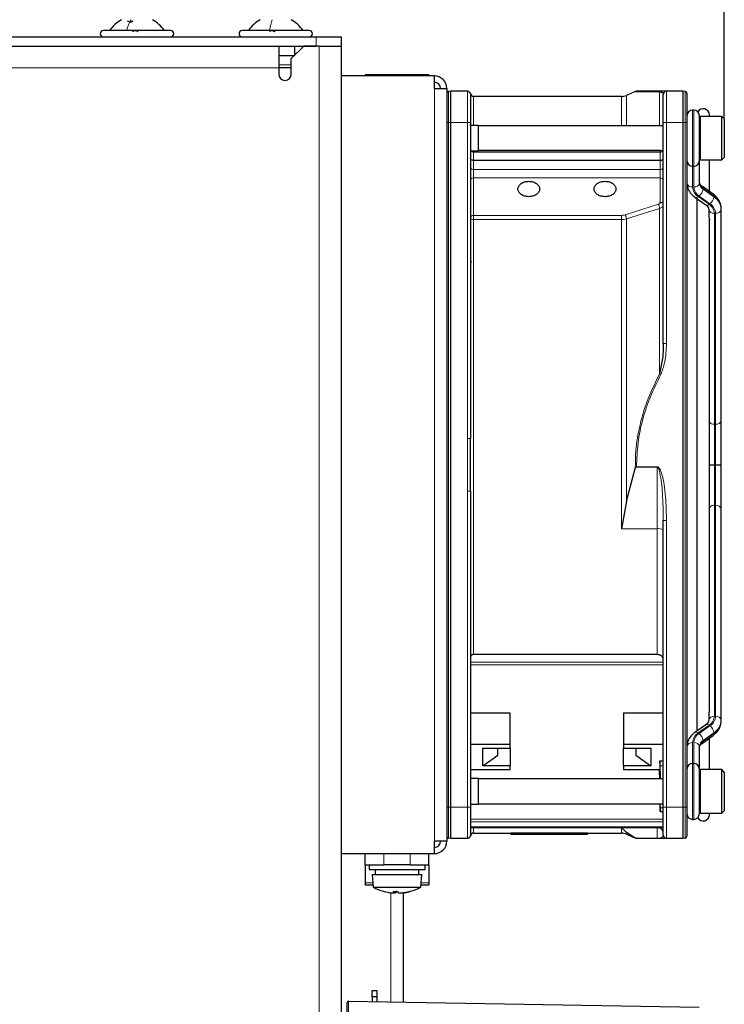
# Model space of a CAD drawing. Header units: millimetres. Extents: x 5 to 418, y 2 to 292.
# Tile 67 of 70: x 239 to 258, y 215 to 242. Entities that reach past the tile are written whole.
import ezdxf

# ---------------------------------------------------------------- set-up
doc = ezdxf.new("R2010")
doc.units = ezdxf.units.MM
doc.layers.add('SLD-0', color=7, linetype='Continuous')
doc.styles.add('SLDTEXTSTYLE1', font='TXT', dxfattribs={"width": 0.605})
doc.dimstyles.new('SLDDIMSTYLE0', dxfattribs={"dimtxt": 3.5, "dimasz": 3.302, "dimexe": 0, "dimexo": 0.0625, "dimgap": 0.875, "dimtad": 1, "dimlfac": 6, "dimrnd": 1e-09, "dimzin": 12, "dimdsep": 46, "dimtxsty": 'SLDTEXTSTYLE1', "dimsah": 1, "dimcen": 0.09, "dimadec": 0, "dimazin": 3, "dimtfac": 1, "dimtofl": 0, "dimtmove": 0, "dimatfit": 3, "dimfxl": 1, "dimfrac": 2, "dimtolj": 1, "dimtzin": 12, "dimarcsym": 0})

# ---------------------------------------------------------------- blocks, each defined once
blk = doc.blocks.new('_D_4')
at = {"layer": 'SLD-0', "color": 7}
for p, q in [((219.024, 247.673), (219.024, 257.523)), ((257.608, 238.881), (257.608, 257.523)), ((219.024, 256.523), (257.608, 256.523))]:
    blk.add_line(p, q, dxfattribs=at)
for points in [[(219.024, 256.523), (222.326, 256.015), (222.326, 257.031)], [(257.608, 256.523), (254.306, 257.031), (254.306, 256.015)]]:
    blk.add_solid(points, dxfattribs=at)
at = {"layer": 'SLD-0', "color": 7, "insert": (232.301, 261.034), "char_height": 3.5, "attachment_point": 1, "style": 'SLDTEXTSTYLE1'}
blk.add_mtext('231,5', dxfattribs=at)
blk = doc.blocks.new('_D_5')
at = {"layer": 'SLD-0', "color": 7}
for p, q in [((208.191, 235.448), (208.191, 270.57)), ((257.608, 238.881), (257.608, 270.57)), ((257.608, 269.57), (208.191, 269.57))]:
    blk.add_line(p, q, dxfattribs=at)
for centre, start, end in [((232.255, 272.256), 153.4349, 206.5651), ((233.544, 272.256), 333.4349, 26.5651)]:
    blk.add_arc(centre, 6.006, start, end, dxfattribs=at)
for points in [[(208.191, 269.57), (211.493, 269.062), (211.493, 270.078)], [(257.608, 269.57), (254.306, 270.078), (254.306, 269.062)]]:
    blk.add_solid(points, dxfattribs=at)
at = {"layer": 'SLD-0', "color": 7, "insert": (226.884, 274.082), "char_height": 3.5, "attachment_point": 1, "style": 'SLDTEXTSTYLE1'}
blk.add_mtext('296,5', dxfattribs=at)

msp = doc.modelspace()

# ---------------------------------------------------------------- linework, layer by layer
at = {"color": 7, "linetype": 'Continuous', "lineweight": 25}
for p, q in [((242.7745, 241.2476), (240.9745, 241.2476)), ((246.4911, 241.2476), (244.6911, 241.2476)), ((220.6078, 241.0809), (246.6745, 241.0809)), ((246.6745, 241.0809), (247.3411, 241.0809)), ((247.3411, 241.0809), (247.3411, 240.8309)), ((220.6078, 240.8309), (246.6745, 240.8309)), ((245.6745, 240.8309), (245.6745, 240.2476)), ((245.6745, 240.5809), (246.0911, 240.5809)), ((246.3411, 240.8309), (246.0078, 240.4976)), ((246.0911, 240.8309), (246.0911, 240.5809)), ((246.7578, 240.8309), (246.3411, 240.8309)), ((246.7578, 240.8309), (247.3411, 240.8309)), ((247.3411, 240.8309), (247.3411, 192.4976)), ((246.0078, 240.0809), (246.0078, 240.4976)), ((245.6745, 240.2476), (245.6745, 240.0809)), ((246.0078, 240.2476), (245.6745, 240.2476)), ((247.9903, 240.0642), (247.9903, 240.0309)), ((248.4386, 240.0642), (247.9903, 240.0642)), ((248.4386, 240.0642), (248.4386, 240.0309)), ((249.2436, 240.0642), (248.4386, 240.0642)), ((249.692, 240.0642), (249.2436, 240.0642)), ((249.2436, 240.0642), (249.2436, 240.0309)), ((249.692, 240.0642), (249.692, 240.0309)), ((249.8411, 240.0309), (247.3411, 240.0309)), ((249.8411, 239.6976), (249.8411, 240.0309)), ((249.8411, 239.6976), (250.1745, 239.6976)), ((250.1745, 239.6976), (250.1745, 219.5309)), ((250.2811, 239.6226), (250.2201, 239.6172)), ((250.2811, 238.7892), (250.2811, 239.6226)), ((250.7246, 239.6226), (250.2811, 239.6226)), ((255.2232, 239.6153), (254.986, 239.5097)), ((255.2377, 239.6203), (255.2245, 239.6153)), ((255.2377, 239.6203), (255.2581, 239.6226)), ((255.9718, 239.5493), (255.9745, 239.5392)), ((256.5011, 239.6226), (256.0578, 239.6226)), ((256.5011, 239.6226), (256.5011, 238.7892)), ((256.5622, 239.6172), (256.5011, 239.6226)), ((254.8504, 239.4809), (250.8911, 239.4809)), ((256.7911, 239.1142), (256.7578, 239.1142)), ((250.2811, 220.4392), (250.2811, 238.7892)), ((250.8078, 238.7892), (250.8078, 230.3191)), ((250.8107, 238.7055), (250.8216, 238.7893)), ((255.9745, 232.8651), (255.9745, 238.7892)), ((256.5011, 238.7892), (256.5011, 220.4392)), ((256.6078, 238.7892), (256.6078, 220.4392)), ((256.9411, 237.7642), (256.9411, 238.9642)), ((257.5411, 238.9476), (256.9745, 238.9476)), ((257.2078, 238.9476), (257.2078, 238.9892)), ((257.6078, 238.8809), (257.5411, 238.9476)), ((257.5411, 237.7809), (257.5411, 238.9476)), ((257.6078, 238.8809), (257.6078, 237.8476)), ((251.0245, 238.7059), (250.8078, 238.7059)), ((251.0245, 238.1995), (251.0245, 238.7059)), ((255.9745, 238.6976), (251.0245, 238.6976)), ((250.8078, 238.0226), (251.0245, 238.0226)), ((251.0245, 238.0226), (251.0245, 238.1995)), ((251.0245, 238.0309), (255.9745, 238.0309)), ((255.8911, 238.0304), (251.0245, 238.0304)), ((255.9005, 238.0309), (255.8911, 238.0304)), ((255.8911, 237.7695), (250.8911, 237.7695)), ((256.9411, 237.7487), (256.9411, 237.7642)), ((256.9411, 237.1634), (256.9411, 237.7487)), ((256.9745, 237.7809), (257.5411, 237.7809)), ((257.2078, 236.9345), (257.2078, 237.7809)), ((257.5411, 237.7809), (257.6078, 237.8476)), ((256.7578, 237.6142), (256.7911, 237.6142)), ((257.3098, 236.8624), (257.0193, 237.0678)), ((256.8225, 236.7826), (257.113, 236.5772)), ((256.8745, 236.7459), (256.8745, 222.4826)), ((257.1911, 236.4581), (257.1911, 236.283)), ((257.5245, 236.4581), (257.5245, 236.4816)), ((257.5245, 230.8061), (257.5245, 236.4581)), ((257.2078, 223.0456), (257.2078, 236.1837)), ((250.8208, 235.0619), (250.8078, 234.9737)), ((250.8151, 235.0775), (250.8157, 235.0273)), ((255.9582, 232.5103), (255.8756, 232.0509)), ((257.5245, 229.6142), (257.5245, 230.8061)), ((250.8078, 228.9095), (250.8078, 230.3191)), ((254.986, 228.6441), (255.2244, 229.5136)), ((255.2575, 229.5618), (255.2432, 229.5473)), ((257.3411, 229.6142), (257.3745, 229.6142)), ((257.5245, 228.4224), (257.5245, 229.6142)), ((250.8078, 228.9095), (250.8078, 220.4393)), ((254.986, 228.6441), (254.8504, 227.9009)), ((257.5245, 222.7704), (257.5245, 228.4224)), ((255.9745, 220.4392), (255.9745, 228.1221)), ((255.8078, 224.5297), (250.8911, 224.5297)), ((250.8078, 222.9733), (251.8745, 222.9733)), ((251.8745, 222.134), (251.8745, 222.9733)), ((254.9078, 222.9733), (255.9745, 222.9733)), ((254.9078, 222.9733), (254.9078, 222.134)), ((257.1911, 222.9455), (257.1911, 222.7704)), ((257.113, 222.6513), (256.8225, 222.4459)), ((257.5245, 222.7469), (257.5245, 222.7704)), ((250.8078, 222.134), (251.8745, 222.134)), ((251.8745, 222.0246), (251.8745, 222.134)), ((254.9078, 222.134), (254.9078, 222.0246)), ((254.9078, 222.134), (255.9745, 222.134)), ((257.0193, 222.1607), (257.3098, 222.3661)), ((257.2078, 221.4476), (257.2078, 222.294)), ((251.1411, 222.0246), (251.8745, 222.0246)), ((251.1411, 221.5532), (251.1411, 222.0246)), ((251.5411, 221.8361), (251.5411, 222.0246)), ((251.8745, 222.0246), (251.8745, 221.5532)), ((254.9078, 222.0246), (255.6411, 222.0246)), ((254.9078, 221.5532), (254.9078, 222.0246)), ((255.2411, 222.0246), (255.2411, 221.8361)), ((255.6411, 222.0246), (255.6411, 221.5532)), ((256.9411, 221.4798), (256.9411, 222.0651)), ((251.1411, 221.5532), (251.5411, 221.8361)), ((255.2411, 221.8361), (255.6411, 221.5532)), ((255.8847, 221.6872), (255.9745, 221.6872)), ((255.8847, 221.6872), (255.8847, 221.4439)), ((255.8863, 221.5502), (255.8847, 221.6872)), ((256.7578, 221.6142), (256.7911, 221.6142)), ((251.8745, 221.4439), (250.8078, 221.4439)), ((251.8745, 221.5532), (251.1411, 221.5532)), ((251.8745, 221.4439), (251.8745, 221.5532)), ((254.9078, 221.5532), (254.9078, 221.4439)), ((255.6411, 221.5532), (254.9078, 221.5532)), ((255.8847, 221.4439), (254.9078, 221.4439)), ((255.8745, 221.3175), (255.8745, 221.4439)), ((255.8807, 221.1976), (255.8796, 221.4439)), ((255.8847, 221.4439), (255.886, 221.341)), ((255.886, 221.341), (255.8866, 221.1976)), ((256.9411, 221.4642), (256.9411, 221.4798)), ((256.9411, 220.2644), (256.9411, 221.4642)), ((257.5411, 221.4476), (256.9745, 221.4476)), ((257.6078, 221.3809), (257.5411, 221.4476)), ((257.5411, 220.3441), (257.5411, 221.4476)), ((257.6078, 221.3809), (257.6078, 220.4036)), ((251.0245, 221.2059), (250.8078, 221.2059)), ((251.0245, 220.5226), (251.0245, 221.2059)), ((255.9745, 221.1976), (251.0245, 221.1976)), ((255.8745, 221.3175), (255.876, 221.1976)), ((251.0245, 220.5309), (255.9745, 220.5309)), ((255.8847, 220.5309), (255.8863, 220.4124)), ((255.889, 220.4245), (255.889, 220.5309)), ((250.2811, 219.6059), (250.2811, 220.4392)), ((250.8078, 220.5226), (251.0245, 220.5226)), ((255.8854, 220.3268), (255.9745, 220.3268)), ((256.5011, 220.4392), (256.5011, 219.6059)), ((256.9745, 220.2809), (257.5411, 220.2809)), ((257.2078, 220.2392), (257.2078, 220.2809)), ((257.5411, 220.2809), (257.6078, 220.3476)), ((257.5411, 220.2809), (257.5411, 220.3441)), ((257.6078, 220.4036), (257.6078, 220.3476)), ((256.7578, 220.1142), (256.7911, 220.1142)), ((250.8078, 219.8995), (255.9745, 219.8995)), ((250.8911, 219.7476), (251.8911, 219.7476)), ((251.8911, 219.755), (253.9411, 219.755)), ((251.8911, 219.7217), (251.8911, 219.755)), ((253.9411, 219.7217), (253.9411, 219.755)), ((253.9411, 219.7476), (254.8504, 219.7476)), ((254.986, 219.7664), (254.8504, 219.8975)), ((255.2244, 219.6131), (254.986, 219.7664)), ((249.8411, 219.1976), (249.8411, 219.5309)), ((250.1745, 219.5309), (249.8411, 219.5309)), ((250.2811, 219.6059), (250.2201, 219.6113)), ((250.7246, 219.6059), (250.2811, 219.6059)), ((253.9411, 219.7217), (251.8911, 219.7217)), ((251.8911, 219.7144), (253.4245, 219.7144)), ((253.4245, 219.7144), (253.4245, 219.7144)), ((253.4245, 219.7142), (253.501, 219.7142)), ((253.501, 219.7155), (253.9411, 219.7217)), ((254.986, 219.7188), (255.2251, 219.6123)), ((255.2575, 219.6059), (255.2432, 219.6072)), ((255.8078, 219.6059), (255.2575, 219.6059)), ((255.8078, 219.6059), (255.8078, 219.6072)), ((256.0285, 219.6105), (256.023, 219.6102)), ((256.0296, 219.6108), (256.0293, 219.6107)), ((256.5011, 219.6059), (256.0578, 219.6059)), ((256.5622, 219.6113), (256.5011, 219.6059)), ((247.3411, 219.1976), (249.8411, 219.1976)), ((247.9903, 218.9009), (247.9903, 219.1976)), ((249.692, 218.9009), (249.692, 219.1976)), ((247.9903, 218.9009), (248.4903, 218.9009)), ((247.9903, 218.9009), (247.9903, 218.4155)), ((248.0911, 218.9009), (248.0911, 218.7676)), ((248.0911, 218.7676), (249.5911, 218.7676)), ((248.2578, 218.7676), (248.2578, 218.6342)), ((249.192, 218.9009), (248.4903, 218.9009)), ((249.192, 218.9009), (249.692, 218.9009)), ((249.4245, 218.6342), (249.4245, 218.7676)), ((249.5911, 218.7676), (249.5911, 218.9009)), ((249.692, 218.9009), (249.692, 218.4155)), ((248.1745, 218.6342), (248.1995, 218.3009)), ((248.1745, 218.6342), (249.5078, 218.6342)), ((249.4828, 218.3009), (249.5078, 218.6342)), ((247.9903, 218.4155), (247.9903, 218.3509)), ((248.1957, 218.3509), (247.9903, 218.3509)), ((248.1995, 218.3009), (249.4828, 218.3009)), ((248.7728, 218.1863), (248.7612, 218.1437)), ((248.7792, 218.1863), (248.7712, 218.1413)), ((248.805, 218.1862), (248.794, 218.1437)), ((249.692, 218.3509), (249.4866, 218.3509)), ((249.692, 218.4155), (249.692, 218.3509)), ((248.9323, 218.1423), (248.9325, 218.1413)), ((248.9729, 218.1454), (248.973, 218.1437)), ((249.0078, 218.1475), (249.0078, 215.2185)), ((248.1745, 215.5309), (248.2995, 215.5309)), ((248.1745, 215.3642), (248.1745, 215.5309)), ((248.2995, 215.5309), (248.2995, 215.3642)), ((248.2995, 215.3642), (248.1745, 215.3642)), ((248.1745, 215.3642), (248.1745, 215.233)), ((248.2995, 215.3642), (248.2995, 215.2309)), ((247.5078, 214.8277), (247.5078, 215.2108)), ((247.5417, 215.2441), (256.9317, 215.0802))]:
    msp.add_line(p, q, dxfattribs=at)
at = {"color": 7, "linetype": 'Continuous', "lineweight": 18}
for p, q in [((246.6745, 240.8309), (246.6745, 241.0809)), ((246.7578, 240.8309), (246.7578, 192.4976)), ((246.0078, 240.3309), (245.6745, 240.3309)), ((245.6745, 240.2476), (220.6078, 240.2476)), ((249.8411, 219.5309), (249.8411, 239.6976)), ((250.2201, 238.7892), (250.2201, 239.6172)), ((250.8083, 239.5457), (250.8087, 239.5516)), ((256.0578, 239.6226), (256.0578, 238.7892)), ((256.5622, 239.6172), (256.5622, 238.7892)), ((250.8911, 239.4809), (250.8911, 238.7059)), ((254.8504, 238.6976), (254.8504, 239.4809)), ((256.7578, 237.6142), (256.7578, 239.1142)), ((256.7911, 239.1142), (256.7911, 237.6142)), ((250.2201, 238.7892), (250.1745, 238.7892)), ((250.2201, 220.4392), (250.2201, 238.7892)), ((250.2811, 238.7892), (250.2201, 238.7892)), ((250.7245, 238.7892), (250.2811, 238.7892)), ((250.7248, 230.3191), (250.7245, 238.7892)), ((256.0578, 238.7892), (255.9745, 238.7892)), ((256.0578, 238.7892), (256.0578, 232.8651)), ((256.5011, 238.7892), (256.0578, 238.7892)), ((256.5622, 238.7892), (256.5011, 238.7892)), ((256.5622, 238.7892), (256.5622, 220.4392)), ((256.6078, 238.7892), (256.5622, 238.7892)), ((256.9745, 238.9476), (256.9745, 237.7809)), ((250.8911, 238.0226), (250.8911, 237.9876)), ((250.8911, 237.9876), (250.8911, 237.7695)), ((255.8911, 237.9876), (250.8911, 237.9876)), ((255.8911, 237.9876), (255.8911, 238.0304)), ((255.8911, 237.7695), (255.8911, 237.9876)), ((250.8911, 237.7695), (250.8911, 237.5274)), ((255.8911, 237.5274), (255.8911, 237.7695)), ((250.8911, 237.5274), (250.8911, 237.298)), ((250.8911, 237.5274), (255.8911, 237.5274)), ((255.8911, 237.298), (255.8911, 237.5274)), ((256.7578, 237.0574), (256.7578, 237.6142)), ((256.7911, 237.6142), (256.7911, 237.0574)), ((250.8911, 237.298), (250.8911, 236.2968)), ((255.8911, 237.298), (250.8911, 237.298)), ((255.8911, 236.6465), (255.8911, 237.298)), ((257.0388, 236.9968), (257.0388, 237.0203)), ((257.0388, 237.0203), (257.3292, 236.815)), ((257.3292, 236.7914), (257.0388, 236.9968)), ((257.1996, 236.5937), (256.9091, 236.799)), ((256.9327, 236.8157), (257.2231, 236.6103)), ((257.3292, 236.815), (257.3292, 236.7914)), ((254.9521, 236.3121), (255.8417, 236.5926)), ((255.8756, 236.4829), (254.986, 236.2024)), ((250.8911, 236.2968), (254.8504, 236.2968)), ((250.8911, 236.2968), (250.8911, 236.1824)), ((250.8911, 236.1824), (250.8911, 224.5297)), ((254.8504, 236.1824), (250.8911, 236.1824)), ((254.8504, 227.9009), (254.8504, 236.1824)), ((257.3411, 230.7), (257.3411, 236.352)), ((257.3745, 236.352), (257.3745, 230.7)), ((257.3411, 230.7), (257.3745, 230.7)), ((257.3411, 229.6142), (257.3411, 230.7)), ((257.3745, 230.7), (257.3745, 229.6142)), ((255.2432, 229.5473), (255.8078, 229.5473)), ((255.2575, 229.5618), (255.8078, 229.5618)), ((255.8078, 229.5618), (255.8078, 229.5473)), ((255.8078, 229.5473), (255.8078, 227.9009)), ((257.3411, 228.5285), (257.3411, 229.6142)), ((257.3745, 229.6142), (257.3745, 228.5285)), ((250.7248, 228.9094), (250.7246, 220.4392)), ((257.3411, 222.8765), (257.3411, 228.5285)), ((257.3411, 228.5285), (257.3745, 228.5285)), ((257.3745, 228.5285), (257.3745, 222.8765)), ((256.0578, 220.4392), (256.0578, 228.1221)), ((255.8078, 227.9009), (254.8504, 227.9009)), ((255.8078, 224.5297), (255.8078, 227.9009)), ((255.9745, 224.3226), (250.8078, 224.3226)), ((255.9745, 224.2538), (250.8078, 224.2538)), ((256.9091, 222.4295), (257.1996, 222.6348)), ((257.2231, 222.6182), (256.9327, 222.4128)), ((257.0388, 222.2317), (257.3292, 222.4371)), ((257.3292, 222.4135), (257.0388, 222.2082)), ((257.3292, 222.4371), (257.3292, 222.4135)), ((256.7578, 221.6142), (256.7578, 222.1711)), ((256.7911, 222.1711), (256.7911, 221.6142)), ((257.0388, 222.2082), (257.0388, 222.2317)), ((256.7578, 220.1142), (256.7578, 221.6142)), ((256.7911, 221.6142), (256.7911, 220.1142)), ((255.8863, 221.5502), (255.9745, 221.5502)), ((256.9745, 221.4476), (256.9745, 220.3441)), ((250.2201, 220.4392), (250.1745, 220.4392)), ((250.2811, 220.4392), (250.2201, 220.4392)), ((250.2201, 219.6113), (250.2201, 220.4392)), ((250.7246, 220.4392), (250.2811, 220.4392)), ((255.9745, 220.4245), (255.889, 220.4245)), ((255.9745, 220.4392), (256.0578, 220.4392)), ((256.0578, 220.4392), (256.5011, 220.4392)), ((256.0578, 219.6059), (256.0578, 220.4392)), ((256.5011, 220.4392), (256.5622, 220.4392)), ((256.5622, 220.4392), (256.5622, 219.6113)), ((256.5622, 220.4392), (256.6078, 220.4392)), ((256.9745, 220.3441), (256.9745, 220.2809)), ((250.8078, 220.1178), (255.9745, 220.1178)), ((250.8078, 220.0484), (255.9745, 220.0484)), ((255.9745, 219.9142), (250.8078, 219.9142)), ((250.8911, 219.8995), (250.8911, 219.7476)), ((254.8504, 219.8975), (255.8078, 219.8975)), ((254.8504, 219.7476), (254.8504, 219.8975)), ((254.986, 219.7664), (254.986, 219.7188)), ((255.8078, 219.8975), (255.8078, 219.6072)), ((250.8078, 219.6892), (250.8078, 219.6892)), ((255.8078, 219.6072), (255.2432, 219.6072)), ((255.972, 219.6792), (255.9745, 219.6892)), ((248.4903, 218.9009), (248.4903, 219.1976)), ((249.192, 218.9009), (249.192, 219.1976)), ((248.1909, 218.4155), (247.9903, 218.4155)), ((249.692, 218.4155), (249.4914, 218.4155)), ((248.6745, 218.1475), (248.6745, 215.2243))]:
    msp.add_line(p, q, dxfattribs=at)
at = {"color": 7, "linetype": 'Continuous', "lineweight": 18, "flags": 128}
for points in [[(255.8756, 238.6976), (255.8756, 238.7196), (255.8756, 238.997), (255.8756, 239.239), (255.8756, 239.4447), (255.8756, 239.6132)], [(254.986, 239.5097), (254.986, 239.5056), (254.986, 239.4534), (254.986, 239.3418), (254.986, 239.1715), (254.986, 238.9435), (254.986, 238.6976)], [(256.6078, 237.7487), (256.6107, 237.728), (256.6176, 237.711)], [(256.9314, 237.711), (256.9383, 237.728), (256.9411, 237.7487)], [(255.8756, 232.0509), (255.8756, 232.6604), (255.8756, 233.2585), (255.8756, 233.8428), (255.8756, 234.4111), (255.8756, 234.9613), (255.8756, 235.4913), (255.8756, 235.9992), (255.8756, 236.4829)], [(254.986, 236.2024), (254.986, 235.5702), (254.986, 234.8973), (254.986, 234.1883), (254.986, 233.4481), (254.986, 232.6816), (254.986, 231.8942), (254.986, 231.0913), (254.986, 230.2782), (254.986, 229.4607), (254.986, 228.6441)], [(256.6078, 221.4798), (256.6107, 221.5005), (256.6176, 221.5175)], [(256.9314, 221.5175), (256.9383, 221.5005), (256.9411, 221.4798)]]:
    msp.add_lwpolyline(points, dxfattribs=at)
at = {"color": 7, "linetype": 'Continuous', "lineweight": 25, "flags": 128}
msp.add_lwpolyline([(249.0437, 218.1518), (249.0357, 218.1506), (249.0078, 218.1469)], dxfattribs=at)
at = {"color": 7, "linetype": 'Continuous', "lineweight": 25}
for centre, radius, start, end in [((240.9745, 241.1642), 0.0833, 90, 270), ((242.7745, 241.1642), 0.0833, 270, 90), ((244.6911, 241.1642), 0.0833, 90, 270), ((246.4911, 241.1642), 0.0833, 270, 90), ((245.8411, 240.0809), 0.1667, 180, 0), ((249.8411, 239.6976), 0.3333, 0, 90), ((249.8411, 239.6976), 0.1667, 360, 90), ((250.2245, 239.5674), 0.05, 95, 180), ((250.8911, 239.5642), 0.0833, 180, 270), ((256.0578, 239.5392), 0.0833, 90, 180), ((256.5578, 239.5674), 0.05, 0, 85), ((254.8504, 239.8142), 0.3333, 270, 294), ((256.7578, 238.9642), 0.15, 90, 180), ((256.7911, 238.9642), 0.15, 0, 90), ((257.0411, 238.9892), 0.1667, 0, 150.47231), ((256.9745, 238.9142), 0.0333, 90, 180), ((256.7578, 237.7642), 0.15, 180, 270), ((256.7911, 237.7642), 0.15, 270, 0), ((256.9745, 237.8142), 0.0333, 180, 270), ((256.7578, 221.4642), 0.15, 90, 180), ((256.7911, 221.4642), 0.15, 0, 90), ((256.9745, 221.4142), 0.0333, 90, 180), ((256.9745, 220.3142), 0.0333, 180, 270), ((256.7578, 220.2642), 0.15, 180, 270), ((256.7911, 220.2642), 0.15, 270, 0), ((257.0411, 220.2392), 0.1667, 209.52771, 0), ((250.8911, 219.6642), 0.0833, 90, 180), ((254.8504, 219.4142), 0.3333, 66, 90), ((249.8411, 219.5309), 0.3333, 270, 0), ((249.8411, 219.5309), 0.1667, 270, 0), ((250.2245, 219.6611), 0.05, 180, 265), ((256.0578, 219.6892), 0.0833, 180, 270), ((256.5578, 219.6611), 0.05, 275, 0), ((248.8411, 219.4697), 1.3333, 241.23293, 254.15578), ((248.83, 219.4355), 1.2974, 254.19035, 264.6589), ((248.7936, 219.5425), 1.3563, 267.80165, 272.19835), ((248.8206, 218.1967), 0.0796, 186.83626, 221.66992), ((248.7001, 218.2785), 0.1642, 304.84484, 326.20957), ((248.9821, 218.2785), 0.1642, 213.79043, 235.15516), ((248.8308, 219.4853), 1.3474, 275.33717, 285.54464), ((248.8523, 219.4355), 1.2974, 275.3411, 285.80965), ((248.8411, 219.4697), 1.3333, 278.73727, 285.84422), ((249.1988, 218.2107), 0.0245, 253.5963, 286.4037), ((248.8411, 219.4697), 1.3333, 285.84422, 298.76707), ((248.7902, 219.1659), 1.0254, 265.47006, 267.73913), ((248.7366, 218.2322), 0.0918, 278.28361, 285.55564), ((248.7471, 218.4785), 0.338, 274.09053, 277.97093), ((248.9352, 218.4785), 0.338, 262.02907, 265.90947), ((248.8659, 219.4124), 1.2719, 272.03761, 274.07098), ((248.892, 219.1659), 1.0254, 272.26087, 274.52994), ((247.5411, 215.2108), 0.0333, 89, 180)]:
    msp.add_arc(centre, radius, start, end, dxfattribs=at)
at = {"color": 7, "linetype": 'Continuous', "lineweight": 18}
for centre, radius, start, end in [((250.8866, 238.0758), 0.0883, 217.02962, 272.95417), ((255.8985, 238.0687), 0.0815, 264.85553, 332.34624), ((250.8796, 237.6004), 0.0739, 193.46256, 278.96205), ((255.9026, 237.6004), 0.0739, 261.03793, 346.53743), ((250.8807, 237.2244), 0.0744, 81.95053, 168.57825), ((255.9016, 237.2244), 0.0744, 11.42176, 98.04948), ((256.7391, 237.1899), 0.1339, 191.42175, 278.04947), ((256.8099, 237.1899), 0.1339, 261.95053, 348.57825), ((257.1496, 237.1972), 0.2087, 182.7971, 237.92528), ((257.1496, 237.1736), 0.2087, 182.7971, 237.92528), ((257.0809, 237.0731), 0.3235, 182.7971, 237.92528), ((257.0934, 237.0721), 0.3026, 182.7971, 237.92528), ((256.7866, 237.0229), 0.2535, 305.18752, 354.09009), ((256.9853, 237.0262), 0.0538, 353.70485, 49.5859), ((256.8533, 236.857), 0.0805, 247.5195, 313.93895), ((257.0771, 236.8175), 0.2535, 305.18752, 354.09009), ((257.2762, 236.8209), 0.0534, 353.56575, 51.01931), ((257.1076, 236.4613), 0.4174, 2.7971, 57.92528), ((257.1076, 236.4377), 0.4174, 2.7971, 57.92528), ((257.1437, 236.6516), 0.0805, 247.51799, 313.93917), ((257.3224, 236.4846), 0.1339, 191.42175, 278.04947), ((257.0389, 236.3372), 0.3026, 2.7971, 57.92528), ((257.0514, 236.3362), 0.3235, 2.7971, 57.92528), ((257.3932, 236.4846), 0.1339, 261.95053, 348.57825), ((257.3323, 230.8629), 0.1631, 220.24364, 273.11842), ((257.3932, 230.8326), 0.1339, 261.95053, 348.57825), ((257.3323, 228.3656), 0.1631, 86.88158, 139.75636), ((257.3932, 228.3959), 0.1339, 11.42175, 98.04947), ((255.8482, 227.6393), 0.2648, 61.51842, 98.77947), ((257.1437, 222.5769), 0.0805, 46.06083, 112.48201), ((257.3224, 222.7439), 0.1339, 81.95053, 168.57825), ((257.0389, 222.8913), 0.3026, 302.07472, 357.2029), ((257.0514, 222.8923), 0.3235, 302.07472, 357.2029), ((257.1076, 222.7908), 0.4174, 302.07472, 357.2029), ((257.1076, 222.7672), 0.4174, 302.07472, 357.2029), ((257.3932, 222.7439), 0.1339, 11.42175, 98.04947), ((257.0809, 222.1554), 0.3235, 122.07472, 177.2029), ((257.0934, 222.1564), 0.3026, 122.07472, 177.2029), ((256.8533, 222.3715), 0.0805, 46.06062, 112.48336), ((256.7866, 222.2056), 0.2535, 5.90991, 54.81248), ((257.0771, 222.411), 0.2535, 5.90991, 54.81248), ((257.2762, 222.4076), 0.0534, 308.98069, 6.43425), ((256.7391, 222.0386), 0.1339, 81.95053, 168.57825), ((256.8099, 222.0386), 0.1339, 11.42175, 98.04947), ((257.1496, 222.0549), 0.2087, 122.07472, 177.2029), ((257.1496, 222.0313), 0.2087, 122.07472, 177.2029), ((256.9853, 222.2023), 0.0538, 310.4141, 6.29515), ((255.8091, 219.7321), 0.1654, 0.44191, 90.43519)]:
    msp.add_arc(centre, radius, start, end, dxfattribs=at)
msp.add_ellipse((247.5411, 214.8274), major_axis=(0.0006, 0.4167), ratio=0.0041852, start_param=4.7132352, end_param=6.2831181, dxfattribs=at)
at = {"color": 7, "linetype": 'Continuous', "lineweight": 25}
for points, knots in [([(241.462, 241.5392), (241.4002, 241.4998), (241.2765, 241.421), (241.1863, 241.3054), (241.1411, 241.2476)], [0, 0, 0, 0, 0.4999999, 1, 1, 1, 1]), ([(241.6088, 241.5107), (241.6258, 241.5025), (241.6513, 241.49), (241.6858, 241.4806), (241.71, 241.4778), (241.7303, 241.4805), (241.7514, 241.4899), (241.7565, 241.5024), (241.76, 241.5107)], [0, 0, 0, 0, 0.249201, 0.3743378, 0.4989316, 0.6240084, 0.74976, 1, 1, 1, 1]), ([(242.6078, 241.2476), (242.5627, 241.3054), (242.4725, 241.421), (242.3488, 241.4998), (242.287, 241.5392)], [0, 0, 0, 0, 0.50000012, 1, 1, 1, 1]), ([(245.1786, 241.5392), (245.1168, 241.4998), (244.9932, 241.421), (244.9029, 241.3054), (244.8578, 241.2476)], [0, 0, 0, 0, 0.5, 1, 1, 1, 1]), ([(245.1786, 241.5392), (245.1168, 241.4998), (244.9932, 241.421), (244.9029, 241.3054), (244.8578, 241.2476)], [0, 0, 0, 0, 0.5, 1, 1, 1, 1]), ([(246.3245, 241.2476), (246.2794, 241.3054), (246.1891, 241.421), (246.0655, 241.4998), (246.0036, 241.5392)], [0, 0, 0, 0, 0.50000001, 1, 1, 1, 1]), ([(246.3245, 241.2476), (246.2794, 241.3054), (246.1891, 241.421), (246.0655, 241.4998), (246.0036, 241.5392)], [0, 0, 0, 0, 0.5, 1, 1, 1, 1]), ([(241.76, 241.2191), (241.7615, 241.223), (241.7644, 241.2308), (241.7784, 241.24), (241.7988, 241.2461), (241.8242, 241.2483), (241.851, 241.2461), (241.8751, 241.24), (241.8942, 241.2308), (241.9011, 241.223), (241.9046, 241.2191)], [0, 0, 0, 0, 0.12522067, 0.24948138, 0.37432391, 0.49906134, 0.62389537, 0.74938732, 0.87444029, 1, 1, 1, 1]), ([(245.4298, 241.2191), (245.43, 241.223), (245.4305, 241.2308), (245.4409, 241.24), (245.4585, 241.2461), (245.4824, 241.2483), (245.509, 241.2461), (245.5343, 241.24), (245.5558, 241.2308), (245.5649, 241.223), (245.5695, 241.2191)], [0, 0, 0, 0, 0.1252207, 0.2494814, 0.3743239, 0.4990613, 0.6238954, 0.7493873, 0.8744403, 1, 1, 1, 1]), ([(250.7348, 239.6208), (250.7382, 239.6209), (250.7473, 239.621), (250.7614, 239.6155), (250.7711, 239.6093), (250.7759, 239.6062)], [0, 0, 0, 0, 0.2283533, 0.6103318, 1, 1, 1, 1]), ([(250.8089, 239.5511), (250.8079, 239.5561), (250.8058, 239.5664), (250.7989, 239.5812), (250.7892, 239.5952), (250.7804, 239.6025), (250.7759, 239.6062)], [0, 0, 0, 0, 0.2326804, 0.4795807, 0.7369809, 1, 1, 1, 1]), ([(255.2232, 239.6153), (255.2232, 239.6153), (255.2105, 239.6153), (255.2551, 239.6153), (255.3657, 239.6146), (255.5706, 239.6145), (255.7705, 239.6137), (255.8756, 239.6132)], [0, 0, 0, 0, 0.00056957, 0.2301979, 0.46468879, 0.71867243, 1, 1, 1, 1]), ([(255.9095, 239.6226), (255.8129, 239.6226), (255.6251, 239.6226), (255.4178, 239.6226), (255.2954, 239.6226), (255.2423, 239.6226), (255.2574, 239.6226), (255.2574, 239.6226)], [0, 0, 0, 0, 0.2571568, 0.5001664, 0.750208, 0.9999852, 1, 1, 1, 1]), ([(255.8756, 239.6132), (255.8865, 239.6107), (255.9084, 239.6055), (255.931, 239.5956), (255.9489, 239.5829), (255.962, 239.5705), (255.967, 239.5626), (255.9692, 239.559)], [0, 0, 0, 0, 0.174104, 0.3521916, 0.6015075, 0.8206642, 1, 1, 1, 1]), ([(256.0578, 239.6226), (256.0523, 239.6226), (256.0431, 239.6226), (255.9476, 239.6226), (255.9095, 239.6226)], [0, 0, 0, 0, 0.6006547, 1, 1, 1, 1]), ([(255.9745, 238.7892), (255.9745, 238.8836), (255.9745, 239.0287), (255.9745, 239.2033), (255.9745, 239.3235), (255.9745, 239.4203), (255.9745, 239.5138), (255.9745, 239.5292), (255.9745, 239.5392)], [0, 0, 0, 0, 0.2394568, 0.3683606, 0.5, 0.6316394, 0.7605432, 1, 1, 1, 1]), ([(256.6078, 239.5674), (256.6078, 239.557), (256.6078, 239.541), (256.6078, 239.444), (256.6078, 239.3436), (256.6078, 239.2189), (256.6078, 239.0377), (256.6078, 238.8871), (256.6078, 238.7892)], [0, 0, 0, 0, 0.23945684, 0.36836066, 0.5, 0.63163934, 0.76054316, 1, 1, 1, 1]), ([(250.8911, 237.7695), (250.8825, 237.7701), (250.8637, 237.7714), (250.8417, 237.7802), (250.8261, 237.791), (250.8162, 237.8017), (250.8092, 237.8145), (250.8083, 237.8238), (250.8078, 237.8286)], [0, 0, 0, 0, 0.1984979, 0.4308223, 0.560297, 0.6983202, 0.8448891, 1, 1, 1, 1]), ([(255.8911, 237.7695), (255.8998, 237.7701), (255.9186, 237.7713), (255.9406, 237.78), (255.9562, 237.7908), (255.9661, 237.8016), (255.9731, 237.8144), (255.974, 237.8238), (255.9745, 237.8286)], [0, 0, 0, 0, 0.1984979, 0.4308223, 0.560297, 0.6983202, 0.8448891, 1, 1, 1, 1]), ([(256.6078, 237.1634), (256.61, 237.1316), (256.6156, 237.0514), (256.67, 236.9302), (256.7489, 236.838), (256.8066, 236.7946), (256.8225, 236.7826)], [0, 0, 0, 0, 0.21608659, 0.54412334, 0.87461449, 1, 1, 1, 1]), ([(257.0193, 237.0678), (257.0074, 237.0771), (256.9731, 237.1042), (256.9454, 237.148), (256.9425, 237.1746), (256.9411, 237.187)], [0, 0, 0, 0, 0.2188669, 0.63386758, 1, 1, 1, 1]), ([(257.5245, 236.4816), (257.5223, 236.5134), (257.5167, 236.5936), (257.4623, 236.7148), (257.3834, 236.807), (257.3256, 236.8505), (257.3098, 236.8624)], [0, 0, 0, 0, 0.2160866, 0.5441233, 0.8746145, 1, 1, 1, 1]), ([(255.9673, 236.5529), (255.9692, 236.5622), (255.9731, 236.5809), (255.9701, 236.5998), (255.9686, 236.6092)], [0, 0, 0, 0, 0.4983903, 1, 1, 1, 1]), ([(257.113, 236.5772), (257.1248, 236.5679), (257.1592, 236.5408), (257.1869, 236.497), (257.1898, 236.4705), (257.1911, 236.4581)], [0, 0, 0, 0, 0.2188669, 0.6338676, 1, 1, 1, 1]), ([(257.1911, 236.283), (257.1915, 236.2773), (257.1921, 236.2661), (257.1966, 236.245), (257.2021, 236.2229), (257.2065, 236.2014), (257.2085, 236.1844), (257.2073, 236.1775), (257.2068, 236.1751)], [0, 0, 0, 0, 0.1728311, 0.3463265, 0.5221428, 0.7047889, 0.8984385, 1, 1, 1, 1]), ([(255.9745, 232.8651), (255.9737, 232.8059), (255.9724, 232.7068), (255.9653, 232.5956), (255.9605, 232.5365), (255.9588, 232.5173), (255.9582, 232.5103)], [0, 0, 0, 0, 0.4996329, 0.837034, 0.9402746, 1, 1, 1, 1]), ([(255.2244, 229.5136), (255.2271, 229.5205), (255.2317, 229.5327), (255.2397, 229.5429), (255.2432, 229.5473)], [0, 0, 0, 0, 0.571552, 1, 1, 1, 1]), ([(257.1911, 229.6142), (257.1912, 229.6142), (257.1912, 229.6142), (257.1947, 229.6142), (257.2116, 229.6142), (257.2457, 229.6142), (257.2906, 229.6142), (257.3243, 229.6142), (257.3411, 229.6142)], [0, 0, 0, 0, 0.0133406, 0.1422538, 0.3569997, 0.5714362, 0.7857154, 1, 1, 1, 1]), ([(257.3745, 229.6142), (257.3913, 229.6142), (257.425, 229.6142), (257.4699, 229.6142), (257.504, 229.6142), (257.5209, 229.6142), (257.5244, 229.6142), (257.5245, 229.6142), (257.5245, 229.6142)], [0, 0, 0, 0, 0.2142846, 0.4285638, 0.6430003, 0.8577462, 0.9866594, 1, 1, 1, 1]), ([(250.8911, 224.5297), (250.8805, 224.5288), (250.859, 224.5269), (250.8315, 224.5123), (250.8117, 224.4909), (250.8091, 224.4737), (250.8078, 224.465)], [0, 0, 0, 0, 0.2373955, 0.4825613, 0.7367837, 1, 1, 1, 1]), ([(255.9745, 224.4003), (255.9717, 224.418), (255.9664, 224.4524), (255.9268, 224.4952), (255.872, 224.524), (255.8289, 224.5278), (255.8078, 224.5297)], [0, 0, 0, 0, 0.2674714, 0.517881, 0.7633389, 1, 1, 1, 1]), ([(257.2076, 223.0482), (257.2077, 223.0477), (257.2085, 223.0423), (257.2064, 223.0267), (257.2016, 223.0034), (257.1956, 222.9793), (257.1917, 222.9594), (257.1913, 222.9496), (257.1911, 222.9455)], [0, 0, 0, 0, 0.0236597, 0.2395551, 0.4578126, 0.6665406, 0.8623712, 1, 1, 1, 1]), ([(257.1911, 222.7704), (257.1906, 222.7631), (257.1889, 222.7406), (257.1709, 222.6996), (257.1302, 222.6656), (257.113, 222.6513)], [0, 0, 0, 0, 0.2186071, 0.6694809, 1, 1, 1, 1]), ([(257.3098, 222.3661), (257.3354, 222.3861), (257.4065, 222.4416), (257.4857, 222.5531), (257.5215, 222.6672), (257.5239, 222.7304), (257.5245, 222.7469)], [0, 0, 0, 0, 0.2053246, 0.570669, 0.8876277, 1, 1, 1, 1]), ([(256.8225, 222.4459), (256.7969, 222.4259), (256.7257, 222.3703), (256.6466, 222.2588), (256.6108, 222.1448), (256.6084, 222.0816), (256.6078, 222.0651)], [0, 0, 0, 0, 0.2053246, 0.570669, 0.8876277, 1, 1, 1, 1]), ([(256.9411, 222.0415), (256.9417, 222.0489), (256.9434, 222.0714), (256.9614, 222.1124), (257.0021, 222.1463), (257.0193, 222.1607)], [0, 0, 0, 0, 0.2186071, 0.6694809, 1, 1, 1, 1]), ([(255.8888, 221.1976), (255.8888, 221.1998), (255.8887, 221.2364), (255.8883, 221.3191), (255.8875, 221.4191), (255.8869, 221.497), (255.8865, 221.5324), (255.8863, 221.5502)], [0, 0, 0, 0, 0.0200751, 0.3296824, 0.6392921, 0.8185394, 1, 1, 1, 1]), ([(255.8863, 220.4124), (255.8865, 220.3981), (255.8869, 220.3697), (255.8875, 220.3357), (255.8883, 220.3198), (255.8888, 220.3409), (255.889, 220.3789), (255.889, 220.4092), (255.889, 220.4245)], [0, 0, 0, 0, 0.1352781, 0.2690563, 0.5000007, 0.7309433, 0.8646465, 1, 1, 1, 1]), ([(256.6078, 220.4392), (256.6078, 220.3414), (256.6078, 220.1908), (256.6078, 220.0096), (256.6078, 219.8849), (256.6078, 219.7845), (256.6078, 219.6875), (256.6078, 219.6715), (256.6078, 219.6611)], [0, 0, 0, 0, 0.23945684, 0.36836066, 0.5, 0.63163934, 0.76054316, 1, 1, 1, 1]), ([(250.7494, 219.6095), (250.7478, 219.609), (250.7411, 219.6066), (250.7328, 219.6056), (250.7262, 219.6061), (250.7251, 219.6062)], [0, 0, 0, 0, 0.2051883, 0.8604744, 1, 1, 1, 1]), ([(250.7755, 219.622), (250.78, 219.6256), (250.7888, 219.6329), (250.7986, 219.6467), (250.8056, 219.6614), (250.8077, 219.6717), (250.8088, 219.6767)], [0, 0, 0, 0, 0.2626839, 0.5199654, 0.7669818, 1, 1, 1, 1]), ([(255.2432, 219.6072), (255.2397, 219.608), (255.2317, 219.6098), (255.2271, 219.6119), (255.2244, 219.6131)], [0, 0, 0, 0, 0.4283929, 1, 1, 1, 1]), ([(255.9946, 219.6059), (255.9943, 219.6059), (255.9861, 219.6059), (255.9576, 219.6059), (255.9167, 219.6059), (255.8614, 219.6059), (255.8329, 219.6059), (255.8184, 219.6059), (255.8113, 219.6059), (255.8078, 219.6059)], [0, 0, 0, 0, 0.01092044, 0.36304925, 0.78418674, 0.91426855, 0.96050622, 0.98069351, 1, 1, 1, 1])]:
    msp.add_open_spline(points, degree=3, knots=knots, dxfattribs=at)
at = {"color": 7, "linetype": 'Continuous', "lineweight": 18}
for points in [[(241.5955, 241.2476), (241.6126, 241.3054), (241.647, 241.421), (241.694, 241.4998), (241.7175, 241.5392)], [(245.4232, 241.2476), (245.4335, 241.3054), (245.4542, 241.421), (245.4825, 241.4998), (245.4967, 241.5392)], [(250.7245, 238.7892), (250.7245, 238.8984), (250.7245, 239.1168), (250.7246, 239.3923), (250.7246, 239.585), (250.7246, 239.6101), (250.7246, 239.6226)], [(250.8078, 238.7892), (250.8066, 238.7892), (250.8041, 238.7892), (250.7848, 238.7892), (250.7573, 238.7892), (250.7355, 238.7892), (250.7245, 238.7892)], [(255.8417, 236.5926), (255.846, 236.5849), (255.8546, 236.5696), (255.8656, 236.5394), (255.8735, 236.5085), (255.8749, 236.4914), (255.8756, 236.4829)], [(250.8078, 236.2378), (250.8091, 236.2456), (250.8116, 236.261), (250.8308, 236.2805), (250.8584, 236.2941), (250.8802, 236.2959), (250.8911, 236.2968)], [(250.8078, 236.2378), (250.8091, 236.2306), (250.8116, 236.216), (250.8308, 236.1977), (250.8584, 236.1849), (250.8802, 236.1832), (250.8911, 236.1824)], [(254.9521, 236.3121), (254.9564, 236.3044), (254.965, 236.2891), (254.976, 236.2589), (254.9839, 236.228), (254.9853, 236.211), (254.986, 236.2024)], [(255.9745, 232.8651), (255.9757, 232.8651), (255.9782, 232.8651), (255.9975, 232.8651), (256.0251, 232.8651), (256.0469, 232.8651), (256.0578, 232.8651)], [(250.8078, 230.3191), (250.8066, 230.3191), (250.8041, 230.3191), (250.7849, 230.3191), (250.7574, 230.3191), (250.7357, 230.3191), (250.7248, 230.3191)], [(250.7248, 228.9094), (250.7356, 228.9094), (250.7574, 228.9094), (250.7849, 228.9094), (250.8041, 228.9095), (250.8066, 228.9095), (250.8078, 228.9095)], [(255.9745, 228.1221), (255.9757, 228.1221), (255.9782, 228.1221), (255.9975, 228.1221), (256.0251, 228.1221), (256.0469, 228.1221), (256.0578, 228.1221)], [(250.7246, 220.4392), (250.7355, 220.4393), (250.7573, 220.4393), (250.7848, 220.4393), (250.8041, 220.4393), (250.8066, 220.4393), (250.8078, 220.4393)], [(250.7246, 220.4392), (250.7246, 220.3301), (250.7246, 220.1117), (250.7246, 219.8362), (250.7246, 219.6435), (250.7246, 219.6184), (250.7246, 219.6059)]]:
    msp.add_open_spline(points, degree=3, dxfattribs=at)
at = {"color": 7, "linetype": 'Continuous', "lineweight": 25}
for points in [[(250.7246, 239.6226), (250.7355, 239.6213), (250.7573, 239.6188), (250.7848, 239.5995), (250.8041, 239.572), (250.8066, 239.5502), (250.8078, 239.5392)], [(250.8078, 239.5392), (250.8078, 239.528), (250.8078, 239.5054), (250.8078, 239.332), (250.8078, 239.084), (250.8078, 238.8875), (250.8078, 238.7892)], [(252.3703, 236.7973), (252.3321, 236.8004), (252.2558, 236.8066), (252.1587, 236.8543), (252.0938, 236.9224), (252.0711, 237.0035), (252.0938, 237.0846), (252.1587, 237.1528), (252.2558, 237.2005), (252.3321, 237.2067), (252.3703, 237.2098)], [(252.3703, 237.2098), (252.4085, 237.2067), (252.4848, 237.2005), (252.5819, 237.1528), (252.6468, 237.0846), (252.6696, 237.0035), (252.6468, 236.9224), (252.5819, 236.8543), (252.4848, 236.8066), (252.4085, 236.8004), (252.3703, 236.7973)], [(254.412, 236.7973), (254.3738, 236.8004), (254.2975, 236.8066), (254.2004, 236.8543), (254.1355, 236.9224), (254.1127, 237.0035), (254.1355, 237.0846), (254.2004, 237.1528), (254.2975, 237.2005), (254.3738, 237.2067), (254.412, 237.2098)], [(254.412, 237.2098), (254.4502, 237.2067), (254.5265, 237.2005), (254.6236, 237.1528), (254.6885, 237.0846), (254.7112, 237.0035), (254.6885, 236.9224), (254.6236, 236.8543), (254.5265, 236.8066), (254.4502, 236.8004), (254.412, 236.7973)], [(250.8078, 220.4393), (250.8078, 220.341), (250.8078, 220.1444), (250.8078, 219.8965), (250.8078, 219.7231), (250.8078, 219.7005), (250.8078, 219.6892)], [(255.9745, 219.6892), (255.9745, 219.7005), (255.9745, 219.7231), (255.9745, 219.8965), (255.9745, 220.1444), (255.9745, 220.341), (255.9745, 220.4392)], [(250.8078, 219.6892), (250.8066, 219.6783), (250.8041, 219.6565), (250.7848, 219.629), (250.7573, 219.6097), (250.7355, 219.6072), (250.7246, 219.6059)]]:
    msp.add_open_spline(points, degree=3, dxfattribs=at)
at = {"color": 7, "linetype": 'Continuous', "lineweight": 18}
for points, knots in [([(255.8756, 239.6132), (255.881, 239.6159), (255.8918, 239.6214), (255.9036, 239.6222), (255.9095, 239.6226)], [0, 0, 0, 0, 0.49999884, 1, 1, 1, 1]), ([(255.8417, 236.5926), (255.8487, 236.5953), (255.8629, 236.6008), (255.8785, 236.6141), (255.8893, 236.6295), (255.8905, 236.6408), (255.8911, 236.6465)], [0, 0, 0, 0, 0.2489744, 0.5016355, 0.7507485, 1, 1, 1, 1]), ([(255.9684, 236.6092), (255.9683, 236.6095), (255.9662, 236.6174), (255.9507, 236.63), (255.9241, 236.6439), (255.9021, 236.6456), (255.8911, 236.6465)], [0, 0, 0, 0, 0.0137238, 0.3424825, 0.6712413, 1, 1, 1, 1]), ([(255.8756, 236.4829), (255.8881, 236.4875), (255.9141, 236.497), (255.9449, 236.5207), (255.964, 236.5416), (255.9667, 236.5547), (255.9671, 236.5565)], [0, 0, 0, 0, 0.288538, 0.6038308, 0.9458416, 1, 1, 1, 1]), ([(254.8504, 236.2968), (254.8679, 236.2974), (254.903, 236.2987), (254.9357, 236.3076), (254.9521, 236.3121)], [0, 0, 0, 0, 0.5, 1, 1, 1, 1]), ([(254.8504, 236.2968), (254.8504, 236.2885), (254.8504, 236.272), (254.8504, 236.2403), (254.8504, 236.2083), (254.8504, 236.191), (254.8504, 236.1824)], [0, 0, 0, 0, 0.24999776, 0.49999851, 0.74999925, 1, 1, 1, 1]), ([(254.8504, 236.1824), (254.8738, 236.1832), (254.9205, 236.1848), (254.9641, 236.1966), (254.986, 236.2024)], [0, 0, 0, 0, 0.49999088, 1, 1, 1, 1]), ([(256.0578, 232.8651), (256.0523, 232.6933), (256.0431, 232.4078), (255.9475, 232.1396), (255.9095, 232.0329)], [0, 0, 0, 0, 0.6018028, 1, 1, 1, 1]), ([(255.8756, 232.0509), (255.7688, 231.8333), (255.5684, 231.4251), (255.3821, 230.8495), (255.2794, 230.3526), (255.224, 229.927), (255.2243, 229.6469), (255.2244, 229.5136)], [0, 0, 0, 0, 0.2743478, 0.5148195, 0.6829147, 0.8490274, 1, 1, 1, 1]), ([(255.9095, 232.0329), (255.8108, 231.8345), (255.6188, 231.4489), (255.4132, 230.8354), (255.2779, 230.2077), (255.2643, 229.7771), (255.2575, 229.5618)], [0, 0, 0, 0, 0.25715775, 0.50012757, 0.75011106, 1, 1, 1, 1]), ([(255.9095, 232.0329), (255.9036, 232.036), (255.8918, 232.0423), (255.881, 232.048), (255.8756, 232.0509)], [0, 0, 0, 0, 0.5000002, 1, 1, 1, 1]), ([(250.7248, 228.9094), (250.7249, 229.065), (250.7251, 229.3), (250.7254, 229.6152), (250.7251, 229.9295), (250.7249, 230.1645), (250.7248, 230.3191)], [0, 0, 0, 0, 0.3312488, 0.5000193, 0.6708228, 1, 1, 1, 1]), ([(255.8078, 229.5618), (255.8113, 229.5615), (255.8183, 229.561), (255.8328, 229.5557), (255.861, 229.5343), (255.8944, 229.4781), (255.9296, 229.3865), (255.9706, 229.2297), (256.0117, 228.9837), (256.0495, 228.5998), (256.0547, 228.3009), (256.0578, 228.1221)], [0, 0, 0, 0, 0.0068848, 0.0140824, 0.0305545, 0.0768222, 0.1421452, 0.2276111, 0.4009185, 0.6415951, 1, 1, 1, 1]), ([(255.8078, 229.5473), (255.8103, 229.547), (255.8155, 229.5466), (255.826, 229.5411), (255.8614, 229.4987), (255.9117, 229.2623), (255.9655, 228.7982), (255.9712, 228.3684), (255.9745, 228.1221)], [0, 0, 0, 0, 0.0051394, 0.0105956, 0.0239103, 0.1166497, 0.4936504, 1, 1, 1, 1]), ([(255.9745, 219.6892), (255.9709, 219.6751), (255.9655, 219.6539), (255.9248, 219.6295), (255.8906, 219.617), (255.8613, 219.6115), (255.8414, 219.6083), (255.8258, 219.6074), (255.8154, 219.6072), (255.8103, 219.6072), (255.8078, 219.6072)], [0, 0, 0, 0, 0.50610762, 0.75823993, 0.88318613, 0.94712827, 0.97631119, 0.98949389, 0.99490347, 1, 1, 1, 1])]:
    msp.add_open_spline(points, degree=3, knots=knots, dxfattribs=at)

# ---------------------------------------------------------------- dimensions: what is measured, and where the dimension line sits
at = {"layer": 'SLD-0', "color": 7}
dim = msp.add_linear_dim(base=(208.1911, 269.57), p1=(257.6078, 238.8809), p2=(208.1911, 235.4476), text='(<>)', dimstyle='SLDDIMSTYLE0', dxfattribs=at)
dim.commit()
dim.dimension.update_dxf_attribs({"geometry": '_D_5', "text_midpoint": (232.8995, 269.57), "dimtype": 160})
dim = msp.add_linear_dim(base=(257.6078, 256.5227), p1=(219.0245, 247.6726), p2=(257.6078, 238.8809), dimstyle='SLDDIMSTYLE0', dxfattribs=at)
dim.commit()
dim.dimension.update_dxf_attribs({"geometry": '_D_4', "text_midpoint": (238.3161, 256.5227), "dimtype": 160})

doc.saveas('drawing.dxf')
